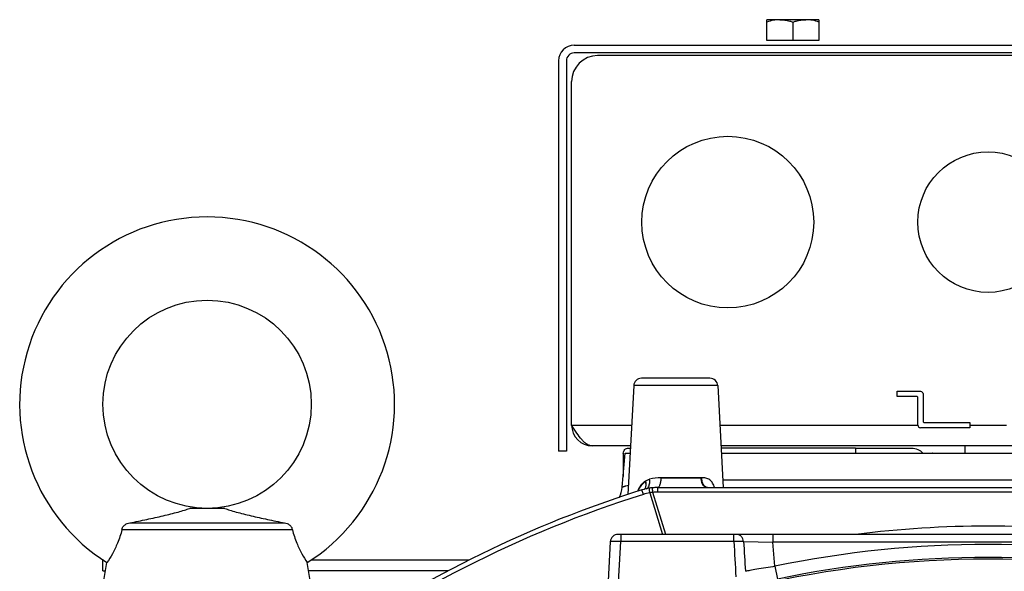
# Model space of a CAD drawing. Extents: x -3093 to 1181, y 8 to 2278.
# Tile 57 of 77: x -909 to -720, y 1356 to 1462. Entities that reach past the tile are written whole.
import ezdxf

# ---------------------------------------------------------------- set-up
doc = ezdxf.new("R2010")
doc.units = 0
doc.header["$LTSCALE"] = 65.395
doc.layers.get('0').update_dxf_attribs({"linetype": 'CONTINUOUS'})

msp = doc.modelspace()

# ---------------------------------------------------------------- linework, layer by layer
at = {"color": 6, "linetype": 'CONTINUOUS'}
for p, q in [((-765.4, 1457.6), (-765.4, 1461.6)), ((-762.9, 1461.6), (-765.4, 1461.6)), ((-760.4, 1461.15), (-760.4, 1457.6)), ((-755.4, 1461.6), (-757.9, 1461.6)), ((-755.4, 1461.6), (-755.4, 1457.6)), ((-802.4, 1456.7), (-643.4, 1456.7)), ((-805.4, 1453.7), (-805.4, 1378.7)), ((-782.9, 1392.7), (-783.01, 1392.7)), ((-790.97, 1391.28), (-792.07, 1370.36)), ((-774.82, 1391.28), (-773.8, 1371.7)), ((-740.4, 1390.2), (-735.9, 1390.2)), ((-736.65, 1389.2), (-740.4, 1389.2)), ((-736.4, 1383.7), (-736.4, 1388.95)), ((-735.4, 1389.7), (-735.4, 1384.45)), ((-726.4, 1383.2), (-735.9, 1383.2)), ((-735.15, 1384.2), (-726.4, 1384.2)), ((-803.9, 1378.7), (-805.4, 1378.7)), ((-791.58, 1379.7), (-798.9, 1379.7)), ((-671.58, 1379.7), (-774.22, 1379.7)), ((-748.4, 1379.3), (-748.4, 1378.33)), ((-727.35, 1379.7), (-727.35, 1378.33)), ((-793.16, 1371.74), (-792.58, 1378.33)), ((-792.97, 1378.28), (-792.97, 1373.82)), ((-786.38, 1371.7), (-659.41, 1371.7)), ((-869.5, 1367.7), (-876.29, 1367.7)), ((-856.53, 1363.57), (-889.26, 1363.57)), ((-887.75, 1364.9), (-858.04, 1364.9)), ((-651.82, 1362.7), (-793.97, 1362.7)), ((-795.47, 1361.28), (-796.29, 1345.74)), ((-892.9, 1355.71), (-892.9, 1357.71)), ((-892.8, 1357.71), (-892.9, 1357.71)), ((-892.9, 1352.7), (-892.13, 1357.27)), ((-852.9, 1352.7), (-853.66, 1357.27)), ((-822.7, 1357.71), (-852.99, 1357.71)), ((-892.9, 1355.71), (-892.39, 1355.71)), ((-826.55, 1355.71), (-853.4, 1355.71))]:
    msp.add_line(p, q, dxfattribs=at)
at = {"color": 2, "linetype": 'CONTINUOUS'}
for p, q in [((-757.9, 1461.6), (-762.9, 1461.6)), ((-755.4, 1457.6), (-765.4, 1457.6)), ((-643.4, 1455.2), (-802.4, 1455.2)), ((-647.9, 1454.7), (-797.9, 1454.7)), ((-803.9, 1453.7), (-803.9, 1378.7)), ((-802.9, 1383.7), (-802.9, 1449.7)), ((-740.4, 1389.2), (-740.4, 1390.2)), ((-726.4, 1384.2), (-726.4, 1383.2)), ((-791.97, 1379.27), (-791.6, 1379.27)), ((-774.19, 1379.3), (-748.4, 1379.3)), ((-748.4, 1379.27), (-737.6, 1379.27)), ((-792.58, 1378.33), (-791.65, 1378.33)), ((-774.14, 1378.33), (-671.65, 1378.33)), ((-733.61, 1378.35), (-733.56, 1378.33)), ((-777.9, 1373.59), (-785.75, 1373.59))]:
    msp.add_line(p, q, dxfattribs=at)
at = {"color": 9, "linetype": 'CONTINUOUS'}
for p, q in [((-783.01, 1392.7), (-789.47, 1392.7)), ((-776.32, 1392.7), (-782.9, 1392.7)), ((-774.82, 1391.28), (-790.97, 1391.28)), ((-802.9, 1383.7), (-791.37, 1383.7)), ((-774.42, 1383.7), (-736.4, 1383.7)), ((-726.4, 1383.7), (-719.4, 1383.7)), ((-778, 1373.5), (-785.75, 1373.5)), ((-777.98, 1373.2), (-777.87, 1373.2)), ((-773.87, 1373.2), (-671.92, 1373.2)), ((-789.11, 1370.38), (-789.38, 1371.24)), ((-786.38, 1371.7), (-786.38, 1370.8)), ((-787.9, 1370.67), (-785.46, 1362.7)), ((-784.82, 1362.7), (-787.29, 1370.76)), ((-659.41, 1370.8), (-786.38, 1370.8)), ((-793.47, 1362.7), (-793.47, 1361.33)), ((-771.73, 1361.33), (-771.73, 1362.7)), ((-764.24, 1362.7), (-764.24, 1361.2)), ((-794.21, 1347.36), (-793.47, 1361.33)), ((-771.73, 1361.33), (-793.47, 1361.33)), ((-769.87, 1361.32), (-764.24, 1361.2)), ((-763.84, 1356.56), (-764.24, 1361.2)), ((-681.55, 1361.2), (-764.24, 1361.2)), ((-763.84, 1356.56), (-763.33, 1354.12))]:
    msp.add_line(p, q, dxfattribs=at)
at = {"color": 2, "linetype": 'CONTINUOUS'}
for centre, radius in [((-772.9, 1422.7), 16.5), ((-722.9, 1422.7), 13.5)]:
    msp.add_circle(centre, radius, dxfattribs=at)
at = {"color": 6, "linetype": 'CONTINUOUS'}
msp.add_circle((-872.9, 1387.7), 20, dxfattribs=at)
for centre, radius, start, end in [((-802.4, 1453.7), 3, 90, 180), ((-872.9, 1387.7), 36, 302.2957, 237.7043), ((-789.47, 1391.2), 1.5, 90, 177), ((-776.32, 1391.2), 1.5, 3, 90), ((-798.9, 1383.7), 4, 180, 270), ((-735.9, 1383.7), 0.5, 180, 270), ((-722.9, 1159.7), 221.74, 107.4467, 124.6526), ((-798.14, 1372.18), 5, 331.7509, 355), ((-786.38, 1361.7), 10, 99.5553, 107.4467), ((-786.38, 1361.7), 10, 90, 95.7803), ((-793.97, 1361.2), 1.5, 90, 177)]:
    msp.add_arc(centre, radius, start, end, dxfattribs=at)
at = {"color": 2, "linetype": 'CONTINUOUS'}
for centre, radius, start, end in [((-802.4, 1453.7), 1.5, 90.0002, 179.9998), ((-797.9, 1449.7), 5, 90.0001, 179.9999), ((-778.05, 1367.55), 5.95, 88.6141, 89.5178), ((-789.56, 1372.06), 0.94, 326.878, 332.8209), ((-787.08, 1370.38), 2.96, 122.1959, 123.1959), ((-786.38, 1361.7), 10, 95.7803, 99.5553), ((-784.75, 1369.19), 4, 144.2343, 145.0669), ((-784.8, 1369.23), 3.93, 143.378, 144.2344), ((-786.2, 1360.92), 9.9, 96.3225, 99.9308)]:
    msp.add_arc(centre, radius, start, end, dxfattribs=at)
at = {"color": 9, "linetype": 'CONTINUOUS'}
for centre, radius, start, end in [((-785.74, 1365.45), 8.14, 90.0425, 105.471), ((-795, 1353.11), 19.64, 69.6913, 69.9488), ((-722.9, 1159.7), 220.84, 107.4467, 126.6954), ((-786.41, 1361.77), 9.02, 99.5634, 107.442), ((-786.38, 1361.8), 9.01, 90.0018, 95.7793), ((-722.9, 1159.24), 205.04, 82.8849, 97.1151), ((114.1, 1408.94), 887.11, 183.07689, 183.51655), ((402.53, 1434.19), 1174.67, 183.55666, 183.83626), ((-722.9, 1159.7), 201.08, 78.2522, 101.7478), ((-722.9, 1159.81), 198.14, 76.8298, 103.1702), ((-722.9, 1159.7), 198.58, 78.2522, 101.7478)]:
    msp.add_arc(centre, radius, start, end, dxfattribs=at)
at = {"color": 6, "linetype": 'CONTINUOUS'}
for points, knots in [([(-762.9, 1461.6), (-763.32, 1461.6), (-764.17, 1461.51), (-764.99, 1461.29), (-765.4, 1461.15)], [0, 0, 0, 0, 0.498128, 1, 1, 1, 1]), ([(-755.4, 1461.15), (-755.8, 1461.29), (-756.62, 1461.51), (-757.47, 1461.6), (-757.9, 1461.6)], [0, 0, 0, 0, 0.501872, 1, 1, 1, 1]), ([(-798.9, 1379.7), (-799.07, 1379.7), (-799.42, 1379.75), (-799.93, 1380), (-800.43, 1380.38), (-801.12, 1381.08), (-801.95, 1382.21), (-802.57, 1383.18), (-802.9, 1383.7)], [0, 0, 0, 0, 0.086489, 0.180413, 0.28672, 0.407305, 0.687399, 1, 1, 1, 1]), ([(-887.75, 1364.9), (-886.66, 1365.11), (-884.51, 1365.56), (-881.89, 1366.14), (-879.89, 1366.62), (-878.52, 1366.98), (-877.33, 1367.32), (-876.6, 1367.56), (-876.29, 1367.7)], [0, 0, 0, 0, 0.283871, 0.555153, 0.683643, 0.805097, 0.914913, 1, 1, 1, 1]), ([(-869.5, 1367.7), (-869.2, 1367.56), (-868.47, 1367.32), (-867.27, 1366.98), (-865.9, 1366.62), (-863.9, 1366.14), (-861.28, 1365.56), (-859.14, 1365.11), (-858.04, 1364.9)], [0, 0, 0, 0, 0.085086, 0.194902, 0.316356, 0.444847, 0.716129, 1, 1, 1, 1]), ([(-889.26, 1363.57), (-889.48, 1362.69), (-890.01, 1361.11), (-891.03, 1359.02), (-891.76, 1357.82), (-892.13, 1357.27)], [0, 0, 0, 0, 0.391958, 0.714796, 1, 1, 1, 1]), ([(-889.26, 1363.57), (-889.24, 1363.76), (-889.1, 1364.15), (-888.83, 1364.44), (-888.67, 1364.56)], [0, 0, 0, 0, 0.4985, 1, 1, 1, 1]), ([(-888.67, 1364.56), (-888.54, 1364.66), (-888.24, 1364.82), (-887.92, 1364.89), (-887.75, 1364.9)], [0, 0, 0, 0, 0.50023, 1, 1, 1, 1]), ([(-858.04, 1364.9), (-857.88, 1364.89), (-857.55, 1364.82), (-857.25, 1364.66), (-857.12, 1364.56)], [0, 0, 0, 0, 0.49977, 1, 1, 1, 1]), ([(-857.12, 1364.56), (-856.97, 1364.44), (-856.69, 1364.15), (-856.56, 1363.76), (-856.53, 1363.57)], [0, 0, 0, 0, 0.501499, 1, 1, 1, 1]), ([(-856.53, 1363.57), (-856.31, 1362.69), (-855.78, 1361.11), (-854.77, 1359.02), (-854.03, 1357.82), (-853.66, 1357.27)], [0, 0, 0, 0, 0.391959, 0.714795, 1, 1, 1, 1])]:
    msp.add_open_spline(points, degree=3, knots=knots, dxfattribs=at)
at = {"color": 2, "linetype": 'CONTINUOUS'}
for points, knots in [([(-762.9, 1461.6), (-762.26, 1461.6), (-761.41, 1461.46), (-760.6, 1461.22), (-760.4, 1461.15)], [0, 0, 0, 0, 0.748109, 1, 1, 1, 1]), ([(-760.4, 1461.15), (-760.19, 1461.22), (-759.68, 1461.37), (-758.85, 1461.55), (-758.21, 1461.6), (-757.9, 1461.6)], [0, 0, 0, 0, 0.251492, 0.62659, 1, 1, 1, 1]), ([(-736.4, 1388.95), (-736.4, 1389.01), (-736.45, 1389.14), (-736.58, 1389.2), (-736.65, 1389.2)], [0, 0, 0, 0, 0.5, 1, 1, 1, 1]), ([(-735.4, 1384.45), (-735.4, 1384.38), (-735.34, 1384.25), (-735.21, 1384.2), (-735.15, 1384.2)], [0, 0, 0, 0, 0.5, 1, 1, 1, 1]), ([(-792.97, 1378.27), (-792.97, 1378.4), (-792.92, 1378.67), (-792.7, 1379), (-792.37, 1379.22), (-792.1, 1379.27), (-791.97, 1379.27)], [0, 0, 0, 0, 0.250001, 0.5, 0.749999, 1, 1, 1, 1]), ([(-737.6, 1379.27), (-737.2, 1379.27), (-736.4, 1379.11), (-735.72, 1378.63), (-735.47, 1378.33)], [0, 0, 0, 0, 0.500529, 1, 1, 1, 1]), ([(-733.64, 1378.33), (-733.64, 1378.34), (-733.63, 1378.36), (-733.61, 1378.35), (-733.61, 1378.35)], [0, 0, 0, 0, 0.576568, 1, 1, 1, 1]), ([(-788.68, 1372.97), (-788.85, 1372.86), (-789.19, 1372.61), (-789.79, 1371.97), (-790.1, 1371.37), (-790.25, 1370.95)], [0, 0, 0, 0, 0.240572, 0.484301, 1, 1, 1, 1]), ([(-788.72, 1371.63), (-788.62, 1371.82), (-788.54, 1372.28), (-788.61, 1372.74), (-788.68, 1372.97)], [0, 0, 0, 0, 0.469021, 1, 1, 1, 1]), ([(-785.75, 1373.59), (-785.75, 1373.36), (-785.78, 1373.01), (-785.86, 1372.56), (-785.93, 1372.26), (-786.03, 1372.02), (-786.14, 1371.84), (-786.25, 1371.73), (-786.34, 1371.7), (-786.38, 1371.7)], [0, 0, 0, 0, 0.337248, 0.500955, 0.649212, 0.774036, 0.87221, 0.944579, 1, 1, 1, 1]), ([(-776.97, 1371.7), (-777.03, 1371.7), (-777.17, 1371.72), (-777.36, 1371.83), (-777.54, 1372), (-777.75, 1372.31), (-777.94, 1372.82), (-777.99, 1373.26), (-778, 1373.5)], [0, 0, 0, 0, 0.088001, 0.182898, 0.289439, 0.409624, 0.687733, 1, 1, 1, 1]), ([(-776.79, 1371.7), (-776.92, 1371.7), (-777.13, 1371.77), (-777.36, 1371.96), (-777.61, 1372.28), (-777.83, 1372.84), (-777.89, 1373.33), (-777.9, 1373.59)], [0, 0, 0, 0, 0.158072, 0.258972, 0.378333, 0.67062, 1, 1, 1, 1]), ([(-788.93, 1371.37), (-788.91, 1371.38), (-788.85, 1371.43), (-788.8, 1371.5), (-788.77, 1371.55)], [0, 0, 0, 0, 0.241163, 1, 1, 1, 1]), ([(-788.61, 1371.96), (-788.6, 1372.03), (-788.58, 1372.33), (-788.63, 1372.63), (-788.7, 1372.85)], [0, 0, 0, 0, 0.232185, 1, 1, 1, 1]), ([(-788.23, 1371.58), (-788.25, 1371.57), (-788.32, 1371.52), (-788.4, 1371.49), (-788.46, 1371.48)], [0, 0, 0, 0, 0.264059, 1, 1, 1, 1]), ([(-788.04, 1371.56), (-788.04, 1371.56), (-788.04, 1371.55), (-788.04, 1371.54), (-788.04, 1371.52), (-788.03, 1371.49), (-788.03, 1371.46), (-788.02, 1371.39), (-788, 1371.29), (-787.98, 1371.16), (-787.96, 1371), (-787.93, 1370.84), (-787.91, 1370.72), (-787.9, 1370.67)], [0, 0, 0, 0, 0.004267, 0.016896, 0.038474, 0.069505, 0.110316, 0.160572, 0.287398, 0.444807, 0.623072, 0.811489, 1, 1, 1, 1]), ([(-787.29, 1370.76), (-787.29, 1370.82), (-787.3, 1370.93), (-787.32, 1371.1), (-787.34, 1371.25), (-787.35, 1371.38), (-787.36, 1371.48), (-787.37, 1371.54), (-787.38, 1371.58), (-787.38, 1371.61), (-787.38, 1371.63), (-787.39, 1371.64), (-787.39, 1371.65), (-787.39, 1371.65)], [0, 0, 0, 0, 0.20036, 0.39011, 0.562897, 0.712941, 0.835215, 0.884614, 0.925621, 0.95788, 0.981136, 0.995189, 1, 1, 1, 1])]:
    msp.add_open_spline(points, degree=3, knots=knots, dxfattribs=at)
for points in [[(-735.9, 1390.2), (-735.77, 1390.2), (-735.5, 1390.09), (-735.4, 1389.82), (-735.4, 1389.7)], [(-788.88, 1371.38), (-788.84, 1371.41), (-788.81, 1371.45), (-788.78, 1371.49)]]:
    msp.add_open_spline(points, degree=3, dxfattribs=at)
at = {"color": 9, "linetype": 'CONTINUOUS'}
for points, knots in [([(-788.68, 1372.97), (-788.5, 1373.08), (-788.25, 1373.2), (-787.98, 1373.28), (-787.91, 1373.3)], [0, 0, 0, 0, 0.747453, 1, 1, 1, 1]), ([(-788.22, 1371.68), (-788.06, 1371.88), (-787.87, 1372.43), (-787.87, 1373), (-787.91, 1373.3)], [0, 0, 0, 0, 0.456681, 1, 1, 1, 1]), ([(-775.44, 1371.7), (-775.53, 1372), (-775.75, 1372.55), (-776.32, 1373.21), (-777.09, 1373.55), (-777.63, 1373.59), (-777.9, 1373.59)], [0, 0, 0, 0, 0.275872, 0.522091, 0.756016, 1, 1, 1, 1]), ([(-791.98, 1372.1), (-792.15, 1372.06), (-792.39, 1372), (-792.68, 1371.91), (-792.85, 1371.85), (-792.98, 1371.81), (-793.06, 1371.78), (-793.11, 1371.76), (-793.14, 1371.75), (-793.15, 1371.74), (-793.16, 1371.74)], [0, 0, 0, 0, 0.429112, 0.601119, 0.743283, 0.85478, 0.935088, 0.963382, 0.983678, 1, 1, 1, 1]), ([(-788.7, 1372.85), (-789.02, 1372.64), (-789.62, 1372.09), (-790.01, 1371.37), (-790.16, 1370.98)], [0, 0, 0, 0, 0.484508, 1, 1, 1, 1]), ([(-788.58, 1371.45), (-788.55, 1371.46), (-788.41, 1371.5), (-788.3, 1371.6), (-788.22, 1371.68)], [0, 0, 0, 0, 0.231087, 1, 1, 1, 1]), ([(-769.87, 1361.32), (-769.89, 1361.49), (-769.98, 1361.85), (-770.29, 1362.32), (-770.74, 1362.63), (-771.1, 1362.7), (-771.27, 1362.7)], [0, 0, 0, 0, 0.245788, 0.506839, 0.7634, 1, 1, 1, 1]), ([(-793.47, 1361.33), (-793.6, 1361.33), (-793.86, 1361.34), (-794.23, 1361.35), (-794.57, 1361.35), (-794.87, 1361.35), (-795.11, 1361.34), (-795.29, 1361.32), (-795.41, 1361.31), (-795.46, 1361.29), (-795.47, 1361.28), (-795.47, 1361.28)], [0, 0, 0, 0, 0.193789, 0.380059, 0.55175, 0.70233, 0.826116, 0.918512, 0.976338, 0.992002, 1, 1, 1, 1]), ([(-769.87, 1361.32), (-769.97, 1361.33), (-770.22, 1361.35), (-770.84, 1361.36), (-771.36, 1361.34), (-771.73, 1361.33)], [0, 0, 0, 0, 0.160134, 0.394709, 1, 1, 1, 1]), ([(-763.84, 1356.56), (-765.01, 1356.38), (-766.62, 1356.12), (-768.51, 1355.79), (-769.23, 1355.65), (-769.5, 1355.6)], [0, 0, 0, 0, 0.620406, 0.85272, 1, 1, 1, 1])]:
    msp.add_open_spline(points, degree=3, knots=knots, dxfattribs=at)

doc.saveas('drawing.dxf')
